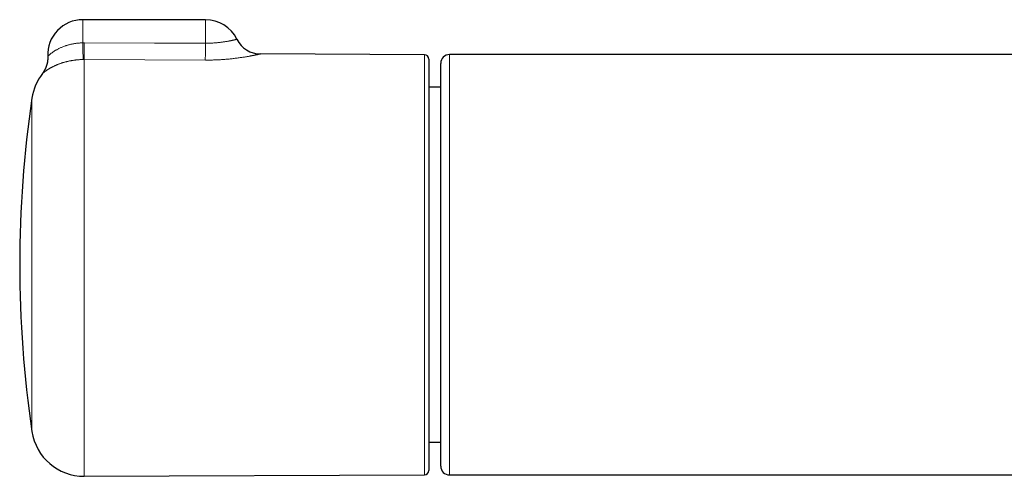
# Model space of a CAD drawing. Header units: millimetres. Extents: x 8 to 696, y 12 to 354.
# Tile 5 of 15: x 216 to 328, y 295 to 347. Entities that reach past the tile are written whole.
import ezdxf

# ---------------------------------------------------------------- set-up
doc = ezdxf.new("R2010")
doc.units = ezdxf.units.MM

msp = doc.modelspace()

# ---------------------------------------------------------------- linework, layer by layer
at = {"color": 7, "linetype": 'Continuous', "lineweight": 30}
for p, q in [((237.3, 347.45), (223.3, 347.45)), ((262.3, 343.45), (243.57, 343.53)), ((262.8, 342.95), (262.8, 295.95)), ((457.15, 343.46), (265.15, 343.46)), ((264.15, 339.72), (262.8, 339.72)), ((262.8, 299.18), (264.15, 299.18)), ((223.47, 295.28), (262.3, 295.45)), ((265.15, 295.44), (344.88, 295.44))]:
    msp.add_line(p, q, dxfattribs=at)
at = {"color": 252, "linetype": 'Continuous', "lineweight": 0}
for p, q in [((223.3, 344.8), (223.3, 347.45)), ((237.3, 344.76), (237.3, 347.45)), ((223.3, 344.8), (223.48, 344.8)), ((223.47, 342.9), (223.35, 342.9)), ((223.47, 342.9), (223.47, 295.28)), ((237.29, 342.83), (223.47, 342.9)), ((262.3, 295.45), (262.3, 343.45)), ((217.5, 300.4), (217.5, 338.5))]:
    msp.add_line(p, q, dxfattribs=at)
at = {"color": 252, "linetype": 'Continuous', "lineweight": 0, "flags": 128}
msp.add_lwpolyline([(223.48, 344.8), (231.48, 344.78), (237.3, 344.76)], dxfattribs=at)
at = {"color": 7, "linetype": 'Continuous', "lineweight": 30}
for centre, radius, start, end in [((223.3, 343.45), 4, 90, 182.751), ((237.3, 343.45), 4, 26.1395, 90), ((243.58, 346.53), 3, 206.1389, 269.734), ((262.3, 342.95), 0.5, 0, 89.75), ((265.15, 342.46), 1, 89.9991, 179.9995), ((223.44, 337.62), 6, 142.3957, 171.5732), ((346.1, 319.45), 130, 171.5732, 188.4268), ((223.44, 301.28), 6, 188.4268, 270.25), ((262.3, 295.95), 0.5, 270.25, 360), ((265.15, 296.44), 1, 180.0025, 269.9998)]:
    msp.add_arc(centre, radius, start, end, dxfattribs=at)
at = {"color": 252, "linetype": 'Continuous', "lineweight": 0}
for centre, radius, start, end in [((349.94, 346.93), 126.66, 180.9652, 181.8245), ((-223.46, 346.93), 446.94, 359.4833, 359.7267), ((-224.92, 346.94), 462.22, 359.4914, 359.7302)]:
    msp.add_arc(centre, radius, start, end, dxfattribs=at)
for points, knots in [([(237.3, 344.76), (237.34, 344.76), (237.42, 344.76), (237.53, 344.76), (237.64, 344.76), (237.79, 344.77), (237.96, 344.77), (238.16, 344.78), (238.35, 344.79), (238.54, 344.81), (238.73, 344.83), (238.91, 344.85), (239.07, 344.87), (239.23, 344.89), (239.38, 344.91), (239.52, 344.93), (239.66, 344.95), (239.79, 344.97), (239.9, 344.99), (239.99, 345.01), (240.05, 345.02), (240.12, 345.04), (240.18, 345.05), (240.25, 345.06), (240.3, 345.07), (240.36, 345.09), (240.41, 345.1), (240.47, 345.11), (240.51, 345.12), (240.56, 345.13), (240.6, 345.14), (240.64, 345.15), (240.68, 345.16), (240.71, 345.17), (240.74, 345.17), (240.77, 345.18), (240.8, 345.19), (240.82, 345.19), (240.84, 345.2), (240.85, 345.2), (240.87, 345.21), (240.88, 345.21), (240.89, 345.21), (240.89, 345.21), (240.89, 345.21), (240.89, 345.21)], [0, 0, 0, 0, 0.019726, 0.039452, 0.059271, 0.079091, 0.113733, 0.1485, 0.183391, 0.218407, 0.253547, 0.28881, 0.320085, 0.351444, 0.382886, 0.41441, 0.446015, 0.477701, 0.509466, 0.528156, 0.546845, 0.565598, 0.584351, 0.603167, 0.621983, 0.640862, 0.659741, 0.678682, 0.697624, 0.716628, 0.735633, 0.754376, 0.773119, 0.791922, 0.810724, 0.829587, 0.84845, 0.867372, 0.886295, 0.905278, 0.924262, 0.943306, 0.96235, 0.999218, 1, 1, 1, 1]), ([(219.31, 343.26), (219.31, 343.26), (219.3, 343.26), (219.31, 343.26), (219.32, 343.27), (219.34, 343.29), (219.37, 343.32), (219.4, 343.35), (219.44, 343.39), (219.49, 343.43), (219.55, 343.49), (219.62, 343.54), (219.7, 343.61), (219.79, 343.67), (219.88, 343.74), (219.98, 343.81), (220.09, 343.88), (220.2, 343.95), (220.32, 344.02), (220.45, 344.09), (220.58, 344.16), (220.72, 344.22), (220.88, 344.29), (221.04, 344.36), (221.2, 344.42), (221.35, 344.47), (221.48, 344.51), (221.61, 344.55), (221.74, 344.59), (221.87, 344.62), (222.01, 344.65), (222.15, 344.68), (222.29, 344.7), (222.43, 344.73), (222.57, 344.75), (222.72, 344.76), (222.86, 344.78), (223.01, 344.79), (223.15, 344.79), (223.25, 344.8), (223.3, 344.8)], [0, 0, 0, 0, 0.006049, 0.032907, 0.059809, 0.086712, 0.113573, 0.140968, 0.168364, 0.198323, 0.228284, 0.258428, 0.288573, 0.318888, 0.349203, 0.379636, 0.409266, 0.438896, 0.468661, 0.498427, 0.528329, 0.55823, 0.588235, 0.622325, 0.656415, 0.679279, 0.702151, 0.725016, 0.748023, 0.771038, 0.794045, 0.816781, 0.839524, 0.862259, 0.885139, 0.908027, 0.930907, 0.953935, 0.976972, 1, 1, 1, 1]), ([(223.35, 342.9), (223.3, 342.9), (223.22, 342.9), (223.09, 342.89), (222.97, 342.88), (222.84, 342.88), (222.71, 342.86), (222.58, 342.85), (222.46, 342.84), (222.33, 342.82), (222.21, 342.8), (222.09, 342.78), (221.96, 342.76), (221.84, 342.74), (221.72, 342.72), (221.6, 342.69), (221.48, 342.66), (221.37, 342.63), (221.25, 342.6), (221.14, 342.57), (221.03, 342.54), (220.92, 342.5), (220.82, 342.47), (220.71, 342.43), (220.61, 342.39), (220.51, 342.36), (220.41, 342.32), (220.31, 342.27), (220.21, 342.23), (220.12, 342.19), (220.02, 342.15), (219.94, 342.1), (219.85, 342.06), (219.77, 342.02), (219.69, 341.98), (219.62, 341.94), (219.54, 341.89), (219.47, 341.85), (219.4, 341.81), (219.33, 341.77), (219.27, 341.72), (219.21, 341.68), (219.15, 341.64), (219.1, 341.6), (219.04, 341.57), (219, 341.53), (218.95, 341.5), (218.91, 341.47), (218.88, 341.44), (218.84, 341.42), (218.81, 341.39), (218.79, 341.37), (218.77, 341.35), (218.74, 341.33), (218.73, 341.32), (218.71, 341.31), (218.7, 341.3), (218.69, 341.29), (218.69, 341.28), (218.69, 341.28), (218.69, 341.28), (218.69, 341.28)], [0, 0, 0, 0, 0.014799, 0.029613, 0.044484, 0.059354, 0.074288, 0.089223, 0.104221, 0.11922, 0.134283, 0.149346, 0.164464, 0.179598, 0.19498, 0.210362, 0.225807, 0.241253, 0.256761, 0.27227, 0.287839, 0.303408, 0.319036, 0.334664, 0.350349, 0.366034, 0.38291, 0.399786, 0.416726, 0.433666, 0.450666, 0.467667, 0.484725, 0.501782, 0.518894, 0.536006, 0.553169, 0.570332, 0.589402, 0.608472, 0.627603, 0.646735, 0.665924, 0.685113, 0.704357, 0.723601, 0.742897, 0.762193, 0.781538, 0.800884, 0.819988, 0.839093, 0.858242, 0.877391, 0.896583, 0.915776, 0.935011, 0.954247, 0.97352, 0.992803, 1, 1, 1, 1]), ([(243.57, 343.53), (243.57, 343.53), (243.57, 343.53), (243.56, 343.53), (243.55, 343.53), (243.53, 343.52), (243.51, 343.52), (243.48, 343.51), (243.44, 343.51), (243.41, 343.5), (243.36, 343.49), (243.31, 343.48), (243.26, 343.46), (243.2, 343.45), (243.13, 343.44), (243.06, 343.42), (242.99, 343.41), (242.91, 343.39), (242.83, 343.37), (242.74, 343.36), (242.64, 343.34), (242.54, 343.32), (242.44, 343.3), (242.33, 343.28), (242.22, 343.26), (242.11, 343.24), (241.99, 343.22), (241.84, 343.19), (241.67, 343.17), (241.47, 343.14), (241.26, 343.11), (241.04, 343.08), (240.82, 343.05), (240.59, 343.02), (240.35, 342.99), (240.11, 342.97), (239.87, 342.94), (239.63, 342.92), (239.38, 342.9), (239.13, 342.89), (238.87, 342.87), (238.61, 342.86), (238.35, 342.85), (238.09, 342.84), (237.82, 342.84), (237.56, 342.83), (237.38, 342.83), (237.29, 342.83)], [0, 0, 0, 0, 0.014192, 0.035516, 0.053312, 0.071108, 0.088974, 0.106841, 0.124752, 0.142663, 0.160645, 0.178626, 0.196652, 0.214678, 0.232773, 0.250868, 0.269108, 0.287366, 0.305685, 0.324003, 0.342389, 0.360776, 0.37923, 0.397684, 0.416205, 0.434725, 0.453304, 0.471898, 0.499741, 0.52764, 0.555592, 0.583603, 0.611666, 0.639787, 0.667959, 0.696185, 0.723518, 0.750898, 0.778323, 0.805799, 0.833321, 0.860893, 0.888511, 0.916176, 0.944071, 0.972012, 1, 1, 1, 1]), ([(265.15, 343.46), (265.15, 343.46), (265.15, 343.46), (265.15, 343.46), (265.15, 343.44), (265.15, 343.42), (265.15, 343.39), (265.15, 343.36), (265.15, 343.31), (265.15, 343.26), (265.15, 343.19), (265.15, 343.12), (265.15, 343.02), (265.15, 342.92), (265.15, 342.81), (265.15, 342.68), (265.15, 342.55), (265.15, 342.41), (265.15, 342.27), (265.15, 342.12), (265.15, 341.96), (265.15, 341.79), (265.15, 341.61), (265.15, 341.43), (265.15, 341.24), (265.15, 341.04), (265.15, 340.83), (265.15, 340.62), (265.15, 340.39), (265.15, 340.15), (265.15, 339.91), (265.15, 339.65), (265.15, 339.39), (265.15, 339.11), (265.15, 338.82), (265.15, 338.52), (265.15, 338.2), (265.15, 337.87), (265.15, 337.53), (265.15, 337.18), (265.15, 336.84), (265.15, 336.52), (265.15, 336.21), (265.15, 335.89), (265.15, 335.57), (265.15, 335.25), (265.15, 334.93), (265.15, 334.61), (265.15, 334.31), (265.15, 334), (265.15, 333.68), (265.15, 333.36), (265.15, 333.03), (265.15, 332.68), (265.15, 332.31), (265.15, 331.94), (265.15, 331.54), (265.15, 331.1), (265.15, 330.64), (265.15, 330.16), (265.15, 329.68), (265.15, 329.2), (265.15, 328.71), (265.15, 328.22), (265.15, 327.73), (265.15, 327.24), (265.15, 326.74), (265.15, 326.24), (265.15, 325.79), (265.15, 325.41), (265.15, 325.09), (265.15, 324.77), (265.15, 324.39), (265.15, 323.95), (265.15, 323.44), (265.15, 322.94), (265.15, 322.43), (265.15, 321.92), (265.15, 321.43), (265.15, 320.95), (265.15, 320.49), (265.15, 320.03), (265.15, 319.57), (265.15, 319.1), (265.15, 318.64), (265.15, 318.18), (265.15, 317.69), (265.15, 317.19), (265.15, 316.68), (265.15, 316.16), (265.15, 315.65), (265.15, 315.14), (265.15, 314.65), (265.15, 314.16), (265.15, 313.66), (265.15, 313.17), (265.15, 312.68), (265.15, 312.2), (265.15, 311.72), (265.15, 311.25), (265.15, 310.79), (265.15, 310.34), (265.15, 309.91), (265.15, 309.52), (265.15, 309.15), (265.15, 308.79), (265.15, 308.39), (265.15, 307.97), (265.15, 307.52), (265.15, 307.08), (265.15, 306.64), (265.15, 306.2), (265.15, 305.8), (265.15, 305.43), (265.15, 305.09), (265.15, 304.75), (265.15, 304.42), (265.15, 304.09), (265.15, 303.76), (265.15, 303.44), (265.15, 303.11), (265.15, 302.76), (265.15, 302.39), (265.15, 302.04), (265.15, 301.69), (265.15, 301.35), (265.15, 301.02), (265.15, 300.7), (265.15, 300.39), (265.15, 300.08), (265.15, 299.79), (265.15, 299.51), (265.15, 299.23), (265.15, 298.96), (265.15, 298.7), (265.15, 298.45), (265.15, 298.23), (265.15, 298.04), (265.15, 297.87), (265.15, 297.71), (265.15, 297.54), (265.15, 297.38), (265.15, 297.22), (265.15, 297.06), (265.15, 296.91), (265.15, 296.77), (265.15, 296.64), (265.15, 296.51), (265.15, 296.39), (265.15, 296.27), (265.15, 296.17), (265.15, 296.07), (265.15, 295.98), (265.15, 295.9), (265.15, 295.83), (265.15, 295.76), (265.15, 295.7), (265.15, 295.65), (265.15, 295.6), (265.15, 295.56), (265.15, 295.52), (265.15, 295.49), (265.15, 295.47), (265.15, 295.45), (265.15, 295.44), (265.15, 295.44), (265.15, 295.44), (265.15, 295.44)], [0, 0, 0, 0, 0.001521, 0.007257, 0.012995, 0.018732, 0.024468, 0.030234, 0.036002, 0.041769, 0.047535, 0.054351, 0.061168, 0.067984, 0.074828, 0.081673, 0.088518, 0.094738, 0.100959, 0.107179, 0.113421, 0.119663, 0.125905, 0.132052, 0.138199, 0.144346, 0.150514, 0.156682, 0.162849, 0.169216, 0.175583, 0.18195, 0.18834, 0.19473, 0.201119, 0.208032, 0.214946, 0.221859, 0.228802, 0.235745, 0.242688, 0.248454, 0.254221, 0.259987, 0.265771, 0.271555, 0.277339, 0.282541, 0.287743, 0.292946, 0.29816, 0.303375, 0.30859, 0.314376, 0.320161, 0.325954, 0.331747, 0.338784, 0.345821, 0.352858, 0.359926, 0.366995, 0.374064, 0.381008, 0.387953, 0.394897, 0.401871, 0.408846, 0.415821, 0.420185, 0.424549, 0.428917, 0.433284, 0.440054, 0.446825, 0.453596, 0.460393, 0.467192, 0.47399, 0.480102, 0.486216, 0.49233, 0.498442, 0.504592, 0.510742, 0.516893, 0.523043, 0.52995, 0.536858, 0.543779, 0.5507, 0.557385, 0.564071, 0.570758, 0.577443, 0.584175, 0.590909, 0.597643, 0.604375, 0.610864, 0.617354, 0.623854, 0.630355, 0.635721, 0.641086, 0.646458, 0.65183, 0.658644, 0.665459, 0.672273, 0.679115, 0.685958, 0.692801, 0.698421, 0.704041, 0.709662, 0.715282, 0.72093, 0.726579, 0.732228, 0.737876, 0.744606, 0.751338, 0.75807, 0.7648, 0.77158, 0.778361, 0.785142, 0.791922, 0.798585, 0.805249, 0.811913, 0.818575, 0.825285, 0.831996, 0.838706, 0.845416, 0.850401, 0.855386, 0.860376, 0.865365, 0.87093, 0.876494, 0.882058, 0.887638, 0.893218, 0.898797, 0.904396, 0.909996, 0.915595, 0.92121, 0.926825, 0.93244, 0.937512, 0.942584, 0.947661, 0.952738, 0.957872, 0.963006, 0.96814, 0.973286, 0.978432, 0.983578, 0.988761, 0.993943, 0.999126, 1, 1, 1, 1])]:
    msp.add_open_spline(points, degree=3, knots=knots, dxfattribs=at)
at = {"color": 7, "linetype": 'Continuous', "lineweight": 30}
for points, knots in [([(219.3, 343.26), (219.31, 343.25), (219.31, 343.21), (219.31, 343.15), (219.31, 343.06), (219.31, 342.98), (219.3, 342.89), (219.29, 342.81), (219.28, 342.72), (219.27, 342.64), (219.26, 342.56), (219.24, 342.48), (219.22, 342.39), (219.2, 342.31), (219.18, 342.24), (219.15, 342.16), (219.13, 342.08), (219.1, 342.01), (219.07, 341.93), (219.03, 341.86), (219, 341.79), (218.97, 341.72), (218.93, 341.65), (218.89, 341.59), (218.85, 341.52), (218.81, 341.46), (218.77, 341.4), (218.73, 341.35), (218.7, 341.31), (218.69, 341.29), (218.68, 341.28)], [0, 0, 0, 0, 0.010914, 0.05162, 0.092204, 0.132658, 0.172978, 0.213155, 0.253183, 0.293052, 0.332753, 0.372275, 0.411606, 0.450732, 0.489638, 0.528305, 0.566714, 0.604842, 0.642661, 0.68014, 0.717244, 0.753928, 0.790144, 0.825829, 0.860912, 0.895303, 0.928893, 0.961545, 0.993089, 1, 1, 1, 1]), ([(264.15, 296.44), (264.15, 296.44), (264.15, 296.44), (264.15, 296.45), (264.15, 296.46), (264.15, 296.49), (264.15, 296.53), (264.15, 296.57), (264.15, 296.63), (264.15, 296.69), (264.15, 296.77), (264.15, 296.86), (264.15, 296.96), (264.15, 297.08), (264.15, 297.2), (264.15, 297.34), (264.15, 297.48), (264.15, 297.64), (264.15, 297.81), (264.15, 297.98), (264.15, 298.15), (264.15, 298.32), (264.15, 298.51), (264.15, 298.69), (264.15, 298.89), (264.15, 299.1), (264.15, 299.32), (264.15, 299.56), (264.15, 299.8), (264.15, 300.06), (264.15, 300.32), (264.15, 300.59), (264.15, 300.88), (264.15, 301.17), (264.15, 301.46), (264.15, 301.77), (264.15, 302.09), (264.15, 302.41), (264.15, 302.75), (264.15, 303.09), (264.15, 303.44), (264.15, 303.81), (264.15, 304.18), (264.15, 304.57), (264.15, 304.96), (264.15, 305.36), (264.15, 305.77), (264.15, 306.18), (264.15, 306.6), (264.15, 307.03), (264.15, 307.46), (264.15, 307.88), (264.15, 308.28), (264.15, 308.68), (264.15, 309.07), (264.15, 309.47), (264.15, 309.88), (264.15, 310.3), (264.15, 310.75), (264.15, 311.23), (264.15, 311.7), (264.15, 312.18), (264.15, 312.67), (264.15, 313.16), (264.15, 313.65), (264.15, 314.14), (264.15, 314.64), (264.15, 315.12), (264.15, 315.58), (264.15, 316.02), (264.15, 316.46), (264.15, 316.9), (264.15, 317.34), (264.15, 317.8), (264.15, 318.26), (264.15, 318.74), (264.15, 319.22), (264.15, 319.7), (264.15, 320.18), (264.15, 320.66), (264.15, 321.14), (264.15, 321.62), (264.15, 322.1), (264.15, 322.58), (264.15, 323.06), (264.15, 323.54), (264.15, 324.02), (264.15, 324.51), (264.15, 324.99), (264.15, 325.47), (264.15, 325.96), (264.15, 326.44), (264.15, 326.93), (264.15, 327.4), (264.15, 327.88), (264.15, 328.35), (264.15, 328.82), (264.15, 329.28), (264.15, 329.74), (264.15, 330.17), (264.15, 330.58), (264.15, 330.97), (264.15, 331.35), (264.15, 331.73), (264.15, 332.1), (264.15, 332.48), (264.15, 332.87), (264.15, 333.25), (264.15, 333.63), (264.15, 334.01), (264.15, 334.38), (264.15, 334.74), (264.15, 335.1), (264.15, 335.45), (264.15, 335.79), (264.15, 336.13), (264.15, 336.46), (264.15, 336.79), (264.15, 337.11), (264.15, 337.42), (264.15, 337.73), (264.15, 338.03), (264.15, 338.31), (264.15, 338.6), (264.15, 338.87), (264.15, 339.13), (264.15, 339.39), (264.15, 339.63), (264.15, 339.87), (264.15, 340.09), (264.15, 340.31), (264.15, 340.51), (264.15, 340.71), (264.15, 340.89), (264.15, 341.05), (264.15, 341.19), (264.15, 341.33), (264.15, 341.46), (264.15, 341.59), (264.15, 341.71), (264.15, 341.83), (264.15, 341.94), (264.15, 342.04), (264.15, 342.13), (264.15, 342.21), (264.15, 342.28), (264.15, 342.34), (264.15, 342.38), (264.15, 342.42), (264.15, 342.45), (264.15, 342.46), (264.15, 342.46), (264.15, 342.46), (264.15, 342.46)], [0, 0, 0, 0, 0.003798, 0.009966, 0.016133, 0.022358, 0.028586, 0.034814, 0.041041, 0.047267, 0.054299, 0.061334, 0.068369, 0.075404, 0.082436, 0.089469, 0.096504, 0.10354, 0.110575, 0.117607, 0.123768, 0.129932, 0.136096, 0.142261, 0.148424, 0.154586, 0.161211, 0.167839, 0.174466, 0.181092, 0.187763, 0.194437, 0.20111, 0.207782, 0.214501, 0.221221, 0.227942, 0.234661, 0.241526, 0.248393, 0.255259, 0.262125, 0.269171, 0.27622, 0.283269, 0.290318, 0.297364, 0.30441, 0.311459, 0.318509, 0.325557, 0.332603, 0.338776, 0.344952, 0.351128, 0.357305, 0.36348, 0.369653, 0.376686, 0.383721, 0.390757, 0.397792, 0.404825, 0.411857, 0.418892, 0.425928, 0.432963, 0.439996, 0.446157, 0.45232, 0.458484, 0.464649, 0.470812, 0.476973, 0.483578, 0.490185, 0.496792, 0.503398, 0.510051, 0.516704, 0.523358, 0.530011, 0.53671, 0.543411, 0.550113, 0.556812, 0.563657, 0.570503, 0.577349, 0.584193, 0.591219, 0.598248, 0.605277, 0.612306, 0.619332, 0.626358, 0.633386, 0.640415, 0.647444, 0.65447, 0.660626, 0.666785, 0.672944, 0.679104, 0.685263, 0.691419, 0.69804, 0.704663, 0.711285, 0.717906, 0.724573, 0.731241, 0.737909, 0.744576, 0.751291, 0.758007, 0.764724, 0.771438, 0.778299, 0.785162, 0.792025, 0.798886, 0.805786, 0.812688, 0.81959, 0.82649, 0.83339, 0.840292, 0.847194, 0.854095, 0.860995, 0.867897, 0.874799, 0.881699, 0.887657, 0.893616, 0.899576, 0.905535, 0.911492, 0.918366, 0.925242, 0.932118, 0.938992, 0.945866, 0.952741, 0.959617, 0.966491, 0.973365, 0.98024, 0.987116, 0.99399, 0.999913, 1, 1, 1, 1])]:
    msp.add_open_spline(points, degree=3, knots=knots, dxfattribs=at)

doc.saveas('drawing.dxf')
